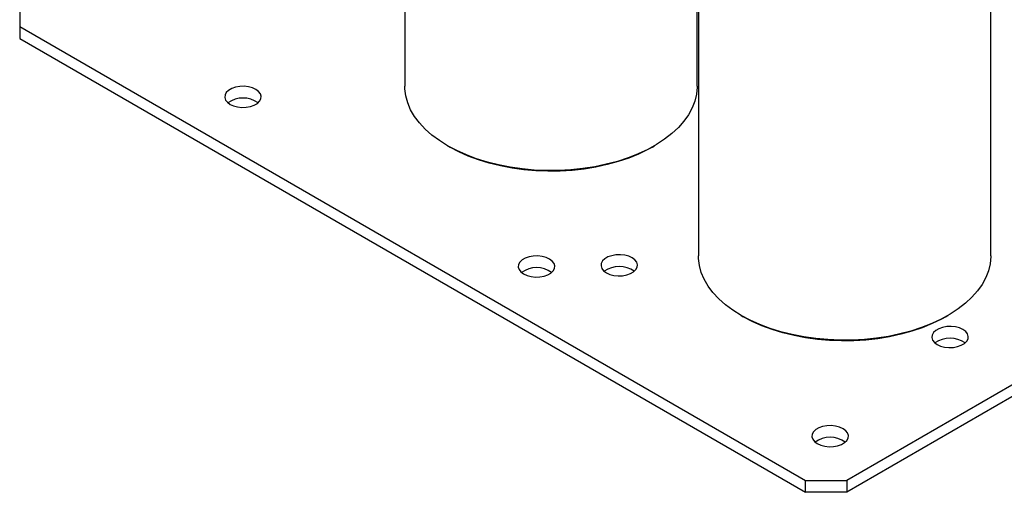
# Model space of a CAD drawing. Header units: millimetres. Extents: x 5 to 418, y 2 to 292.
# Tile 26 of 39: x 314 to 347, y 58 to 74. Entities that reach past the tile are written whole.
import ezdxf

# ---------------------------------------------------------------- set-up
doc = ezdxf.new("R2010")
doc.units = ezdxf.units.MM

msp = doc.modelspace()

# ---------------------------------------------------------------- linework, layer by layer
at = {"color": 7, "linetype": 'Continuous', "lineweight": 25}
for p, q in [((326.9716, 83.5022), (326.9716, 71.4739)), ((336.9716, 71.4739), (336.9716, 77.7885)), ((337.0125, 77.7057), (337.0125, 65.6774)), ((347.0125, 65.6774), (347.0125, 77.7092)), ((313.799, 74.3314), (313.799, 73.515)), ((313.799, 73.515), (340.669, 58.0032)), ((313.799, 73.515), (313.799, 73.1067)), ((313.799, 73.1067), (340.669, 57.5949)), ((364.3571, 70.4534), (342.0832, 57.5949)), ((328.4355, 69.4333), (328.5062, 69.3924)), ((335.437, 69.3924), (335.5077, 69.4333)), ((361.2242, 69.0531), (342.0832, 58.0032)), ((338.4764, 63.6368), (338.5471, 63.5959)), ((345.4779, 63.5959), (345.5486, 63.6368)), ((340.669, 58.0032), (342.0832, 58.0032)), ((340.669, 57.5949), (340.669, 58.0032)), ((342.0832, 58.0032), (342.0832, 57.5949)), ((342.0832, 57.5949), (340.669, 57.5949))]:
    msp.add_line(p, q, dxfattribs=at)
at = {"color": 7, "linetype": 'Continuous', "lineweight": 25, "flags": 128}
for points in [[(321.8777, 71.3617), (321.7591, 71.4153), (321.6217, 71.451), (321.4735, 71.4667), (321.3231, 71.4614), (321.1792, 71.4356), (321.0503, 71.3906), (320.9437, 71.3291), (320.8658, 71.2546), (320.821, 71.1716), (320.8119, 71.0848), (320.839, 70.9992), (320.9009, 70.9199), (320.9938, 70.8514), (321.1124, 70.7978), (321.2498, 70.7621), (321.398, 70.7464), (321.5484, 70.7517), (321.6922, 70.7775), (321.8212, 70.8225), (321.9277, 70.884), (322.0057, 70.9585), (322.0505, 71.0415), (322.0596, 71.1283), (322.0324, 71.2139), (321.9706, 71.2932), (321.8777, 71.3617)], [(328.4361, 69.4329), (328.1526, 69.6109), (327.896, 69.8019), (327.6679, 70.0046), (327.47, 70.2177), (327.3037, 70.4395), (327.1701, 70.6687), (327.0703, 70.9034), (327.0048, 71.1422), (326.9741, 71.3833), (326.9716, 71.4739)], [(336.9716, 71.4739), (336.9713, 71.4437), (336.9494, 71.2023), (336.8926, 70.9628), (336.8012, 70.7269), (336.676, 70.4962), (336.5178, 70.2724), (336.3277, 70.057), (336.107, 69.8515), (335.8573, 69.6575), (335.5804, 69.4761), (335.2782, 69.3088), (334.9527, 69.1567), (334.6064, 69.0208), (334.2416, 68.9021), (333.8608, 68.8015), (333.4668, 68.7196), (333.0623, 68.657), (332.6502, 68.6142), (332.2333, 68.5915), (331.8146, 68.5889), (331.3969, 68.6066), (330.9833, 68.6445), (330.5767, 68.7021), (330.1798, 68.7792), (329.7955, 68.8752), (329.4264, 68.9895), (329.0752, 69.1211), (328.7443, 69.2693), (328.4361, 69.4329)], [(335.437, 69.3924), (335.2863, 69.309), (334.9683, 69.1542), (334.6287, 69.0156), (334.27, 68.8941), (333.8947, 68.7905), (333.5056, 68.7058), (333.1054, 68.6403), (332.697, 68.5948), (332.2834, 68.5693), (331.8676, 68.5642), (331.4525, 68.5795), (331.0412, 68.615), (330.6366, 68.6706), (330.2415, 68.7458), (329.859, 68.84), (329.4917, 68.9526), (329.1422, 69.0828), (328.8131, 69.2297), (328.5068, 69.3921)], [(331.9186, 65.5652), (331.8, 65.6188), (331.6626, 65.6545), (331.5144, 65.6702), (331.364, 65.6649), (331.2201, 65.6391), (331.0912, 65.5941), (330.9847, 65.5326), (330.9067, 65.4581), (330.8619, 65.3751), (330.8528, 65.2883), (330.8799, 65.2027), (330.9418, 65.1234), (331.0347, 65.0549), (331.1533, 65.0013), (331.2907, 64.9656), (331.4389, 64.9499), (331.5893, 64.9552), (331.7331, 64.981), (331.8621, 65.026), (331.9686, 65.0875), (332.0466, 65.162), (332.0914, 65.245), (332.1005, 65.3318), (332.0733, 65.4174), (332.0115, 65.4967), (331.9186, 65.5652)], [(334.747, 65.606), (334.6284, 65.6596), (334.491, 65.6953), (334.3428, 65.711), (334.1924, 65.7058), (334.0486, 65.6799), (333.9196, 65.6349), (333.8131, 65.5734), (333.7351, 65.499), (333.6903, 65.4159), (333.6812, 65.3291), (333.7084, 65.2435), (333.7702, 65.1642), (333.8631, 65.0957), (333.9817, 65.0421), (334.1191, 65.0064), (334.2673, 64.9907), (334.4177, 64.996), (334.5616, 65.0219), (334.6905, 65.0669), (334.7971, 65.1284), (334.875, 65.2028), (334.9198, 65.2858), (334.9289, 65.3727), (334.9018, 65.4582), (334.8399, 65.5375), (334.747, 65.606)], [(338.477, 63.6364), (338.1936, 63.8144), (337.9369, 64.0054), (337.7088, 64.2081), (337.5109, 64.4212), (337.3446, 64.643), (337.2111, 64.8722), (337.1112, 65.1069), (337.0457, 65.3457), (337.015, 65.5868), (337.0125, 65.6774)], [(347.0125, 65.6774), (347.0123, 65.6472), (346.9903, 65.4058), (346.9335, 65.1663), (346.8422, 64.9304), (346.7169, 64.6997), (346.5587, 64.4759), (346.3686, 64.2605), (346.1479, 64.055), (345.8983, 63.861), (345.6213, 63.6796), (345.3191, 63.5123), (344.9937, 63.3602), (344.6473, 63.2243), (344.2825, 63.1056), (343.9017, 63.005), (343.5077, 62.9231), (343.1032, 62.8605), (342.6911, 62.8177), (342.2742, 62.795), (341.8555, 62.7924), (341.4378, 62.8101), (341.0242, 62.848), (340.6176, 62.9056), (340.2207, 62.9827), (339.8364, 63.0787), (339.4673, 63.193), (339.1161, 63.3246), (338.7852, 63.4728), (338.477, 63.6364)], [(345.4779, 63.5959), (345.3272, 63.5125), (345.0092, 63.3577), (344.6696, 63.2191), (344.3109, 63.0976), (343.9356, 62.994), (343.5465, 62.9093), (343.1463, 62.8438), (342.7379, 62.7983), (342.3244, 62.7728), (341.9085, 62.7677), (341.4934, 62.783), (341.0821, 62.8185), (340.6775, 62.8741), (340.2825, 62.9493), (339.8999, 63.0435), (339.5326, 63.1561), (339.1831, 63.2863), (338.854, 63.4332), (338.5477, 63.5956)], [(346.0607, 63.1568), (345.9421, 63.2104), (345.8047, 63.2461), (345.6565, 63.2618), (345.5061, 63.2565), (345.3623, 63.2307), (345.2333, 63.1857), (345.1268, 63.1242), (345.0488, 63.0497), (345.004, 62.9667), (344.9949, 62.8799), (345.0221, 62.7943), (345.0839, 62.715), (345.1768, 62.6465), (345.2954, 62.5929), (345.4328, 62.5572), (345.581, 62.5415), (345.7314, 62.5468), (345.8753, 62.5726), (346.0042, 62.6176), (346.1108, 62.6791), (346.1887, 62.7536), (346.2335, 62.8366), (346.2426, 62.9234), (346.2155, 63.009), (346.1536, 63.0883), (346.0607, 63.1568)], [(341.9595, 59.7687), (341.8409, 59.8223), (341.7035, 59.858), (341.5553, 59.8737), (341.4049, 59.8684), (341.261, 59.8426), (341.1321, 59.7976), (341.0256, 59.7361), (340.9476, 59.6616), (340.9028, 59.5786), (340.8937, 59.4918), (340.9209, 59.4062), (340.9827, 59.3269), (341.0756, 59.2584), (341.1942, 59.2048), (341.3316, 59.1691), (341.4798, 59.1534), (341.6302, 59.1587), (341.7741, 59.1845), (341.903, 59.2295), (342.0095, 59.291), (342.0875, 59.3655), (342.1323, 59.4485), (342.1414, 59.5353), (342.1143, 59.6209), (342.0524, 59.7002), (341.9595, 59.7687)]]:
    msp.add_lwpolyline(points, dxfattribs=at)
at = {"color": 7, "linetype": 'Continuous', "lineweight": 25}
for centre in [(321.4357, 70.1781), (331.4766, 64.3816), (334.3051, 64.4224), (345.6188, 61.9732), (341.5176, 58.5851)]:
    msp.add_arc(centre, 0.889, 54.56894, 125.43106, dxfattribs=at)

doc.saveas('drawing.dxf')
